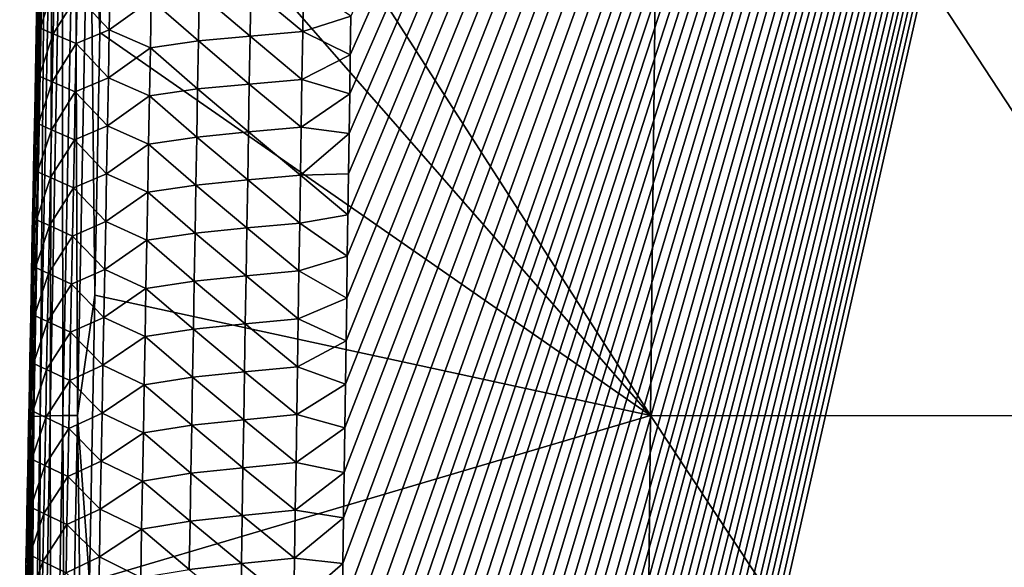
# Model space of a CAD drawing. Header units: metres. Extents: x -109 to 109, y -19 to 107.
# Tile 210 of 256: x -15.27 to -5.06, y 70.67 to 76.35. Entities that reach past the tile are written whole.
import ezdxf

# ---------------------------------------------------------------- set-up
doc = ezdxf.new("R2010")
doc.units = ezdxf.units.M
doc.layers.add('solid_21_412_310_XXX', color=7, linetype='CONTINUOUS')

msp = doc.modelspace()

# ---------------------------------------------------------------- linework, layer by layer
at = {"layer": 'solid_21_412_310_XXX'}
for points in [[(0, 102.754387, -67.146988), (-12.190948, 48.970581, -66.673454), (-7.726095, 49.111019, -66.673134)], [(0, 102.754387, -67.146988), (-12.185696, 49.421249, -66.677452), (-12.190948, 48.970581, -66.673454)], [(0, 102.754387, -67.146988), (-12.180474, 49.8685, -66.681427), (-12.185696, 49.421249, -66.677452)], [(0, 102.754387, -67.146988), (-12.175282, 50.312328, -66.685364), (-12.180474, 49.8685, -66.681427)], [(0, 102.754387, -67.146988), (-12.170122, 50.752743, -66.689278), (-12.175282, 50.312328, -66.685364)], [(0, 102.754387, -67.146988), (-12.164991, 51.189739, -66.693153), (-12.170122, 50.752743, -66.689278)], [(0, 102.754387, -67.146988), (-12.159044, 51.695248, -66.697647), (-12.164991, 51.189739, -66.693153)], [(0, 102.754387, -67.146988), (-12.153138, 52.196106, -66.702095), (-12.159044, 51.695248, -66.697647)], [(0, 102.754387, -67.146988), (-12.147275, 52.692276, -66.706497), (-12.153138, 52.196106, -66.702095)], [(0, 102.754387, -67.146988), (-12.141458, 53.183617, -66.710861), (-12.147275, 52.692276, -66.706497)], [(0, 102.754387, -67.146988), (-12.135684, 53.670185, -66.715179), (-12.141458, 53.183617, -66.710861)], [(0, 102.754387, -67.146988), (-12.129953, 54.152073, -66.71946), (-12.135684, 53.670185, -66.715179)], [(0, 102.754387, -67.146988), (-12.124262, 54.629372, -66.723701), (-12.129953, 54.152073, -66.71946)], [(0, 102.754387, -67.146988), (-12.118608, 55.102169, -66.727898), (-12.124262, 54.629372, -66.723701)], [(0, 102.754387, -67.146988), (-12.112988, 55.57056, -66.732056), (-12.118608, 55.102169, -66.727898)], [(0, 102.754387, -67.146988), (-12.107403, 56.034637, -66.736176), (-12.112988, 55.57056, -66.732056)], [(0, 102.754387, -67.146988), (-12.101847, 56.494492, -66.740257), (-12.107403, 56.034637, -66.736176)], [(0, 102.754387, -67.146988), (-12.096325, 56.949921, -66.744308), (-12.101847, 56.494492, -66.740257)], [(0, 102.754387, -67.146988), (-12.090841, 57.400764, -66.748306), (-12.096325, 56.949921, -66.744308)], [(0, 102.754387, -67.146988), (-12.085393, 57.84713, -66.752274), (-12.090841, 57.400764, -66.748306)], [(0, 102.754387, -67.146988), (-12.079979, 58.289124, -66.756195), (-12.085393, 57.84713, -66.752274)], [(0, 102.754387, -67.146988), (-12.074597, 58.726849, -66.760086), (-12.079979, 58.289124, -66.756195)], [(0, 102.754387, -67.146988), (-12.069248, 59.160416, -66.763931), (-12.074597, 58.726849, -66.760086)], [(0, 102.754387, -67.146988), (-12.063929, 59.589931, -66.767746), (-12.069248, 59.160416, -66.763931)], [(0, 102.754387, -67.146988), (-12.057582, 60.100147, -66.772278), (-12.063929, 59.589931, -66.767746)], [(0, 102.754387, -67.146988), (-12.051276, 60.604591, -66.776756), (-12.057582, 60.100147, -66.772278)], [(0, 102.754387, -67.146988), (-12.045016, 61.102863, -66.781181), (-12.051276, 60.604591, -66.776756)], [(0, 102.754387, -67.146988), (-12.038801, 61.595131, -66.785553), (-12.045016, 61.102863, -66.781181)], [(0, 102.754387, -67.146988), (-12.032629, 62.081589, -66.789871), (-12.038801, 61.595131, -66.785553)], [(0, 102.754387, -67.146988), (-12.026499, 62.562424, -66.794144), (-12.032629, 62.081589, -66.789871)], [(0, 102.754387, -67.146988), (-12.02041, 63.037838, -66.798363), (-12.026499, 62.562424, -66.794144)], [(0, 102.754387, -67.146988), (-12.01436, 63.508018, -66.802536), (-12.02041, 63.037838, -66.798363)], [(0, 102.754387, -67.146988), (-12.00835, 63.972939, -66.806664), (-12.01436, 63.508018, -66.802536)], [(0, 102.754387, -67.146988), (-12.002383, 64.432152, -66.810745), (-12.00835, 63.972939, -66.806664)], [(0, 102.754387, -67.146988), (-11.996457, 64.885811, -66.814774), (-12.002383, 64.432152, -66.810745)], [(0, 102.754387, -67.146988), (-11.990572, 65.334091, -66.818748), (-11.996457, 64.885811, -66.814774)], [(0, 102.754387, -67.146988), (-11.984726, 65.777184, -66.822685), (-11.990572, 65.334091, -66.818748)], [(0, 102.754387, -67.146988), (-11.978918, 66.215279, -66.826576), (-11.984726, 65.777184, -66.822685)], [(0, 102.754387, -67.146988), (-11.973145, 66.64856, -66.830421), (-11.978918, 66.215279, -66.826576)], [(0, 102.754387, -67.146988), (-11.967409, 67.077042, -66.834229), (-11.973145, 66.64856, -66.830421)], [(0, 102.754387, -67.146988), (-11.961714, 67.500298, -66.83799), (-11.967409, 67.077042, -66.834229)], [(0, 102.754387, -67.146988), (-11.956057, 67.918427, -66.841698), (-11.961714, 67.500298, -66.83799)], [(0, 102.754387, -67.146988), (-11.950437, 68.331612, -66.845367), (-11.956057, 67.918427, -66.841698)], [(0, 102.754387, -67.146988), (-11.944852, 68.740005, -66.848991), (-11.950437, 68.331612, -66.845367)], [(0, 102.754387, -67.146988), (-11.937919, 69.244011, -66.85347), (-11.944852, 68.740005, -66.848991)], [(0, 102.754387, -67.146988), (-11.931035, 69.741119, -66.85788), (-11.937919, 69.244011, -66.85347)], [(0, 102.754387, -67.146988), (-11.924201, 70.23101, -66.862236), (-11.931035, 69.741119, -66.85788)], [(0, 102.754387, -67.146988), (-11.91742, 70.713455, -66.866516), (-11.924201, 70.23101, -66.862236)], [(0, 102.754387, -67.146988), (-11.910692, 71.188744, -66.870735), (-11.91742, 70.713455, -66.866516)], [(0, 102.754387, -67.146988), (-11.904017, 71.657173, -66.874893), (-11.910692, 71.188744, -66.870735)], [(0, 102.754387, -67.146988), (-11.897395, 72.119041, -66.878998), (-11.904017, 71.657173, -66.874893)], [(0, 102.754387, -67.146988), (-11.890825, 72.574554, -66.883041), (-11.897395, 72.119041, -66.878998)], [(0, 102.754387, -67.146988), (-11.884303, 73.02314, -66.887024), (-11.890825, 72.574554, -66.883041)], [(0, 102.754387, -67.146988), (-11.877831, 73.46492, -66.890945), (-11.884303, 73.02314, -66.887024)], [(0, 102.754387, -67.146988), (-11.871414, 73.900223, -66.894814), (-11.877831, 73.46492, -66.890945)], [(0, 102.754387, -67.146988), (-11.865059, 74.329384, -66.898621), (-11.871414, 73.900223, -66.894814)], [(0, 102.754387, -67.146988), (-11.858768, 74.752739, -66.902382), (-11.865059, 74.329384, -66.898621)], [(0, 102.754387, -67.146988), (-11.852549, 75.170296, -66.90609), (-11.858768, 74.752739, -66.902382)], [(0, 102.754387, -67.146988), (-11.846395, 75.581535, -66.909737), (-11.852549, 75.170296, -66.90609)], [(0, 102.754387, -67.146988), (-11.840306, 75.986717, -66.913338), (-11.846395, 75.581535, -66.909737)], [(0, 102.754387, -67.146988), (-11.834276, 76.386139, -66.916885), (-11.840306, 75.986717, -66.913338)], [(0, 102.754387, -67.146988), (-7.726095, 49.111019, -66.673134), (-7.438419, 49.152542, -66.673401)], [(0, 102.754387, -67.146988), (-7.438419, 49.152542, -66.673401), (-5.01324, 49.430157, -66.675018)], [(-8.728161, 72.247047, -73.547691), (-14.386018, 78.713417, -73.178833), (-14.339613, 80.978912, -73.176613)], [(-8.630614, 80.980919, -73.483627), (-8.728161, 72.247047, -73.547691), (-14.339613, 80.978912, -73.176613)], [(-2.904124, 72.245049, -73.73114), (-8.728161, 72.247047, -73.547691), (-8.630614, 80.980919, -73.483627)], [(-2.8715, 80.980217, -73.638779), (-2.904124, 72.245049, -73.73114), (-8.630614, 80.980919, -73.483627)], [(-15.121518, 72.237038, -72.802162), (-15.029154, 78.788994, -72.643311), (-14.998731, 78.792389, -72.796967)], [(-15.121518, 72.237038, -72.802162), (-14.998731, 78.792389, -72.796967), (-15.054839, 72.241028, -72.939011)], [(-15.054839, 72.241028, -72.939011), (-14.931273, 78.795052, -72.934837), (-14.952208, 72.244347, -73.048973)], [(-14.998731, 78.792389, -72.796967), (-14.931273, 78.795052, -72.934837), (-15.054839, 72.241028, -72.939011)], [(-14.952208, 72.244347, -73.048973), (-14.827435, 78.796982, -73.045509), (-14.820229, 72.247108, -73.125015)], [(-14.931273, 78.795052, -72.934837), (-14.827435, 78.796982, -73.045509), (-14.952208, 72.244347, -73.048973)], [(-14.827435, 78.796982, -73.045509), (-14.694094, 78.798309, -73.121689), (-14.820229, 72.247108, -73.125015)], [(-14.820229, 72.247108, -73.125015), (-14.694094, 78.798309, -73.121689), (-14.670003, 72.249504, -73.165932)], [(-14.694094, 78.798309, -73.121689), (-14.542633, 78.79924, -73.16201), (-14.670003, 72.249504, -73.165932)], [(-14.670003, 72.249504, -73.165932), (-14.542633, 78.79924, -73.16201), (-14.488953, 73.494781, -73.182938)], [(-14.542633, 78.79924, -73.16201), (-14.435882, 76.220139, -73.180984), (-14.488953, 73.494781, -73.182938)], [(-14.542633, 78.79924, -73.16201), (-14.386018, 78.713417, -73.178833), (-14.435882, 76.220139, -73.180984)], [(-15.029154, 78.788994, -72.643311), (-15.151781, 72.232384, -72.649559), (-15.043366, 78.37252, -72.483932)], [(-15.121518, 72.237038, -72.802162), (-15.151781, 72.232384, -72.649559), (-15.029154, 78.788994, -72.643311)], [(-8.728161, 72.247047, -73.547691), (-14.435882, 76.220139, -73.180984), (-14.386018, 78.713417, -73.178833)], [(-15.151781, 72.232384, -72.649559), (-15.051047, 77.971443, -72.484413), (-15.043366, 78.37252, -72.483932)], [(-15.151781, 72.232384, -72.649559), (-15.058801, 77.565269, -72.484894), (-15.051047, 77.971443, -72.484413)], [(-15.151781, 72.232384, -72.649559), (-15.066628, 77.153839, -72.485374), (-15.058801, 77.565269, -72.484894)], [(-15.151781, 72.232384, -72.649559), (-15.074523, 76.737541, -72.485855), (-15.066628, 77.153839, -72.485374)], [(-15.088774, 76.582817, -70.190765), (-15.054388, 76.263657, -69.658081), (-15.044503, 76.760078, -69.660088)], [(-15.044503, 76.760078, -69.660088), (-15.054388, 76.263657, -69.658081), (-14.909983, 76.702881, -69.11451)], [(-15.151781, 72.232384, -72.649559), (-15.08248, 76.316452, -72.486336), (-15.074523, 76.737541, -72.485855)], [(-15.074523, 76.737541, -72.485855), (-15.08248, 76.316452, -72.486336), (-15.088774, 76.582817, -70.190765)], [(-15.054388, 76.263657, -69.658081), (-14.919861, 76.205643, -69.112045), (-14.909983, 76.702881, -69.11451)], [(-14.909983, 76.702881, -69.11451), (-14.919861, 76.205643, -69.112045), (-14.671865, 76.601898, -68.579842)], [(-14.671865, 76.601898, -68.579842), (-14.338457, 76.244705, -68.082611), (-14.328929, 76.741333, -68.085991)], [(-14.328929, 76.741333, -68.085991), (-14.338457, 76.244705, -68.082611), (-13.903732, 76.559601, -67.658676)], [(-13.406126, 76.629128, -67.322235), (-12.87921, 76.181686, -67.081764), (-12.87079, 76.678825, -67.08606)], [(-12.87079, 76.678825, -67.08606), (-12.87921, 76.181686, -67.081764), (-12.333436, 76.2286, -66.949638)], [(-12.87079, 76.678825, -67.08606), (-12.333436, 76.2286, -66.949638), (-12.325458, 76.724937, -66.954048)], [(-12.325458, 76.724937, -66.954048), (-12.333436, 76.2286, -66.949638), (-11.834276, 76.386139, -66.916885)], [(-15.088774, 76.582817, -70.190765), (-15.096439, 76.195084, -70.189537), (-15.054388, 76.263657, -69.658081)], [(-15.08248, 76.316452, -72.486336), (-15.096439, 76.195084, -70.189537), (-15.088774, 76.582817, -70.190765)], [(-14.919861, 76.205643, -69.112045), (-14.681643, 76.103249, -68.576897), (-14.671865, 76.601898, -68.579842)], [(-14.671865, 76.601898, -68.579842), (-14.681643, 76.103249, -68.576897), (-14.338457, 76.244705, -68.082611)], [(-14.338457, 76.244705, -68.082611), (-13.912983, 76.060509, -67.6549), (-13.903732, 76.559601, -67.658676)], [(-13.903732, 76.559601, -67.658676), (-13.912983, 76.060509, -67.6549), (-13.414978, 76.131134, -67.318153)], [(-13.903732, 76.559601, -67.658676), (-13.414978, 76.131134, -67.318153), (-13.406126, 76.629128, -67.322235)], [(-13.406126, 76.629128, -67.322235), (-13.414978, 76.131134, -67.318153), (-12.87921, 76.181686, -67.081764)], [(-12.333436, 76.2286, -66.949638), (-11.840306, 75.986717, -66.913338), (-11.834276, 76.386139, -66.916885)], [(-15.151781, 72.232384, -72.649559), (-15.090505, 75.890358, -72.486816), (-15.08248, 76.316452, -72.486336)], [(-15.104213, 75.800919, -70.188309), (-15.064243, 75.767235, -69.656097), (-15.054388, 76.263657, -69.658081)], [(-15.096439, 76.195084, -70.189537), (-15.104213, 75.800919, -70.188309), (-15.054388, 76.263657, -69.658081)], [(-15.08248, 76.316452, -72.486336), (-15.090505, 75.890358, -72.486816), (-15.096439, 76.195084, -70.189537)], [(-15.054388, 76.263657, -69.658081), (-15.064243, 75.767235, -69.656097), (-14.919861, 76.205643, -69.112045)], [(-14.681643, 76.103249, -68.576897), (-14.347952, 75.748077, -68.079247), (-14.338457, 76.244705, -68.082611)], [(-14.338457, 76.244705, -68.082611), (-14.347952, 75.748077, -68.079247), (-13.912983, 76.060509, -67.6549)], [(-15.090505, 75.890358, -72.486816), (-15.104213, 75.800919, -70.188309), (-15.096439, 76.195084, -70.189537)], [(-15.064243, 75.767235, -69.656097), (-14.929708, 75.708397, -69.109596), (-14.919861, 76.205643, -69.112045)], [(-14.919861, 76.205643, -69.112045), (-14.929708, 75.708397, -69.109596), (-14.681643, 76.103249, -68.576897)], [(-8.728161, 72.247047, -73.547691), (-14.488953, 73.494781, -73.182938), (-14.435882, 76.220139, -73.180984)], [(-13.414978, 76.131134, -67.318153), (-12.887582, 75.68454, -67.077477), (-12.87921, 76.181686, -67.081764)], [(-12.87921, 76.181686, -67.081764), (-12.887582, 75.68454, -67.077477), (-12.341363, 75.732269, -66.945229)], [(-12.87921, 76.181686, -67.081764), (-12.341363, 75.732269, -66.945229), (-12.333436, 76.2286, -66.949638)], [(-12.333436, 76.2286, -66.949638), (-12.341363, 75.732269, -66.945229), (-11.840306, 75.986717, -66.913338)], [(-14.929708, 75.708397, -69.109596), (-14.691389, 75.604599, -68.573975), (-14.681643, 76.103249, -68.576897)], [(-14.681643, 76.103249, -68.576897), (-14.691389, 75.604599, -68.573975), (-14.347952, 75.748077, -68.079247)], [(-14.347952, 75.748077, -68.079247), (-13.922194, 75.561409, -67.651123), (-13.912983, 76.060509, -67.6549)], [(-13.912983, 76.060509, -67.6549), (-13.922194, 75.561409, -67.651123), (-13.423787, 75.633141, -67.314072)], [(-13.912983, 76.060509, -67.6549), (-13.423787, 75.633141, -67.314072), (-13.414978, 76.131134, -67.318153)], [(-13.414978, 76.131134, -67.318153), (-13.423787, 75.633141, -67.314072), (-12.887582, 75.68454, -67.077477)], [(-12.341363, 75.732269, -66.945229), (-11.846395, 75.581535, -66.909737), (-11.840306, 75.986717, -66.913338)], [(-15.151781, 72.232384, -72.649559), (-15.098598, 75.459023, -72.487297), (-15.090505, 75.890358, -72.486816)], [(-15.090505, 75.890358, -72.486816), (-15.098598, 75.459023, -72.487297), (-15.104213, 75.800919, -70.188309)], [(-15.104213, 75.800919, -70.188309), (-15.112101, 75.399849, -70.187073), (-15.064243, 75.767235, -69.656097)], [(-15.098598, 75.459023, -72.487297), (-15.112101, 75.399849, -70.187073), (-15.104213, 75.800919, -70.188309)], [(-15.112101, 75.399849, -70.187073), (-15.074067, 75.270813, -69.654144), (-15.064243, 75.767235, -69.656097)], [(-15.064243, 75.767235, -69.656097), (-15.074067, 75.270813, -69.654144), (-14.929708, 75.708397, -69.109596)], [(-14.691389, 75.604599, -68.573975), (-14.357412, 75.25145, -68.075897), (-14.347952, 75.748077, -68.079247)], [(-14.347952, 75.748077, -68.079247), (-14.357412, 75.25145, -68.075897), (-13.922194, 75.561409, -67.651123)], [(-12.887582, 75.68454, -67.077477), (-12.349239, 75.235931, -66.940819), (-12.341363, 75.732269, -66.945229)], [(-12.341363, 75.732269, -66.945229), (-12.349239, 75.235931, -66.940819), (-11.846395, 75.581535, -66.909737)], [(-15.074067, 75.270813, -69.654144), (-14.939523, 75.211151, -69.107178), (-14.929708, 75.708397, -69.109596)], [(-14.929708, 75.708397, -69.109596), (-14.939523, 75.211151, -69.107178), (-14.691389, 75.604599, -68.573975)], [(-13.922194, 75.561409, -67.651123), (-13.432555, 75.135147, -67.30999), (-13.423787, 75.633141, -67.314072)], [(-13.423787, 75.633141, -67.314072), (-13.432555, 75.135147, -67.30999), (-12.895907, 75.187386, -67.073181)], [(-13.423787, 75.633141, -67.314072), (-12.895907, 75.187386, -67.073181), (-12.887582, 75.68454, -67.077477)], [(-12.887582, 75.68454, -67.077477), (-12.895907, 75.187386, -67.073181), (-12.349239, 75.235931, -66.940819)], [(-14.939523, 75.211151, -69.107178), (-14.701103, 75.105949, -68.571068), (-14.691389, 75.604599, -68.573975)], [(-14.691389, 75.604599, -68.573975), (-14.701103, 75.105949, -68.571068), (-14.357412, 75.25145, -68.075897)], [(-14.357412, 75.25145, -68.075897), (-13.931369, 75.062309, -67.647354), (-13.922194, 75.561409, -67.651123)], [(-13.922194, 75.561409, -67.651123), (-13.931369, 75.062309, -67.647354), (-13.432555, 75.135147, -67.30999)], [(-12.349239, 75.235931, -66.940819), (-11.852549, 75.170296, -66.90609), (-11.846395, 75.581535, -66.909737)], [(-15.151781, 72.232384, -72.649559), (-15.105741, 75.077141, -72.487717), (-15.098598, 75.459023, -72.487297)], [(-15.098598, 75.459023, -72.487297), (-15.105741, 75.077141, -72.487717), (-15.112101, 75.399849, -70.187073)], [(-15.112101, 75.399849, -70.187073), (-15.120113, 74.991356, -70.185837), (-15.074067, 75.270813, -69.654144)], [(-15.105741, 75.077141, -72.487717), (-15.120113, 74.991356, -70.185837), (-15.112101, 75.399849, -70.187073)], [(-15.120113, 74.991356, -70.185837), (-15.083859, 74.774384, -69.652214), (-15.074067, 75.270813, -69.654144)], [(-15.074067, 75.270813, -69.654144), (-15.083859, 74.774384, -69.652214), (-14.939523, 75.211151, -69.107178)], [(-14.701103, 75.105949, -68.571068), (-14.366838, 74.754814, -68.072556), (-14.357412, 75.25145, -68.075897)], [(-14.357412, 75.25145, -68.075897), (-14.366838, 74.754814, -68.072556), (-13.931369, 75.062309, -67.647354)], [(-12.895907, 75.187386, -67.073181), (-12.357066, 74.739601, -66.936417), (-12.349239, 75.235931, -66.940819)], [(-12.349239, 75.235931, -66.940819), (-12.357066, 74.739601, -66.936417), (-11.852549, 75.170296, -66.90609)], [(-15.083859, 74.774384, -69.652214), (-14.949308, 74.713905, -69.104774), (-14.939523, 75.211151, -69.107178)], [(-14.939523, 75.211151, -69.107178), (-14.949308, 74.713905, -69.104774), (-14.701103, 75.105949, -68.571068)], [(-13.931369, 75.062309, -67.647354), (-13.441281, 74.637146, -67.305923), (-13.432555, 75.135147, -67.30999)], [(-13.432555, 75.135147, -67.30999), (-13.441281, 74.637146, -67.305923), (-12.904187, 74.690239, -67.068893)], [(-13.432555, 75.135147, -67.30999), (-12.904187, 74.690239, -67.068893), (-12.895907, 75.187386, -67.073181)], [(-12.895907, 75.187386, -67.073181), (-12.904187, 74.690239, -67.068893), (-12.357066, 74.739601, -66.936417)], [(-12.357066, 74.739601, -66.936417), (-11.858768, 74.752739, -66.902382), (-11.852549, 75.170296, -66.90609)], [(-15.151781, 72.232384, -72.649559), (-15.112941, 74.690926, -72.488129), (-15.105741, 75.077141, -72.487717)], [(-15.105741, 75.077141, -72.487717), (-15.112941, 74.690926, -72.488129), (-15.120113, 74.991356, -70.185837)], [(-14.949308, 74.713905, -69.104774), (-14.710785, 74.6073, -68.568184), (-14.701103, 75.105949, -68.571068)], [(-14.701103, 75.105949, -68.571068), (-14.710785, 74.6073, -68.568184), (-14.366838, 74.754814, -68.072556)], [(-14.366838, 74.754814, -68.072556), (-13.940506, 74.56321, -67.6436), (-13.931369, 75.062309, -67.647354)], [(-13.931369, 75.062309, -67.647354), (-13.940506, 74.56321, -67.6436), (-13.441281, 74.637146, -67.305923)], [(-15.120113, 74.991356, -70.185837), (-15.12826, 74.574944, -70.184601), (-15.083859, 74.774384, -69.652214)], [(-15.112941, 74.690926, -72.488129), (-15.12826, 74.574944, -70.184601), (-15.120113, 74.991356, -70.185837)], [(-15.12826, 74.574944, -70.184601), (-15.09362, 74.277954, -69.650314), (-15.083859, 74.774384, -69.652214)], [(-15.083859, 74.774384, -69.652214), (-15.09362, 74.277954, -69.650314), (-14.949308, 74.713905, -69.104774)], [(-15.09362, 74.277954, -69.650314), (-14.959062, 74.216652, -69.102394), (-14.949308, 74.713905, -69.104774)], [(-14.949308, 74.713905, -69.104774), (-14.959062, 74.216652, -69.102394), (-14.710785, 74.6073, -68.568184)], [(-14.710785, 74.6073, -68.568184), (-14.37623, 74.258179, -68.069229), (-14.366838, 74.754814, -68.072556)], [(-14.366838, 74.754814, -68.072556), (-14.37623, 74.258179, -68.069229), (-13.940506, 74.56321, -67.6436)], [(-12.904187, 74.690239, -67.068893), (-12.364842, 74.243263, -66.932007), (-12.357066, 74.739601, -66.936417)], [(-12.357066, 74.739601, -66.936417), (-12.364842, 74.243263, -66.932007), (-11.865059, 74.329384, -66.898621)], [(-12.357066, 74.739601, -66.936417), (-11.865059, 74.329384, -66.898621), (-11.858768, 74.752739, -66.902382)], [(-15.151781, 72.232384, -72.649559), (-15.1202, 74.300262, -72.488541), (-15.112941, 74.690926, -72.488129)], [(-15.112941, 74.690926, -72.488129), (-15.1202, 74.300262, -72.488541), (-15.12826, 74.574944, -70.184601)], [(-14.959062, 74.216652, -69.102394), (-14.720434, 74.108643, -68.565308), (-14.710785, 74.6073, -68.568184)], [(-14.710785, 74.6073, -68.568184), (-14.720434, 74.108643, -68.565308), (-14.37623, 74.258179, -68.069229)], [(-13.940506, 74.56321, -67.6436), (-13.449966, 74.139145, -67.301849), (-13.441281, 74.637146, -67.305923)], [(-13.441281, 74.637146, -67.305923), (-13.449966, 74.139145, -67.301849), (-12.912422, 74.193085, -67.064598)], [(-13.441281, 74.637146, -67.305923), (-12.912422, 74.193085, -67.064598), (-12.904187, 74.690239, -67.068893)], [(-12.904187, 74.690239, -67.068893), (-12.912422, 74.193085, -67.064598), (-12.364842, 74.243263, -66.932007)], [(-15.12826, 74.574944, -70.184601), (-15.136527, 74.151085, -70.183365), (-15.09362, 74.277954, -69.650314)], [(-15.1202, 74.300262, -72.488541), (-15.136527, 74.151085, -70.183365), (-15.12826, 74.574944, -70.184601)], [(-14.37623, 74.258179, -68.069229), (-13.949605, 74.06411, -67.639847), (-13.940506, 74.56321, -67.6436)], [(-13.940506, 74.56321, -67.6436), (-13.949605, 74.06411, -67.639847), (-13.449966, 74.139145, -67.301849)], [(-15.151781, 72.232384, -72.649559), (-15.127511, 73.905502, -72.48896), (-15.1202, 74.300262, -72.488541)], [(-15.1202, 74.300262, -72.488541), (-15.127511, 73.905502, -72.48896), (-15.136527, 74.151085, -70.183365)], [(-12.364842, 74.243263, -66.932007), (-11.871414, 73.900223, -66.894814), (-11.865059, 74.329384, -66.898621)], [(-15.136527, 74.151085, -70.183365), (-15.10335, 73.781525, -69.648438), (-15.09362, 74.277954, -69.650314)], [(-15.09362, 74.277954, -69.650314), (-15.10335, 73.781525, -69.648438), (-14.959062, 74.216652, -69.102394)], [(-15.10335, 73.781525, -69.648438), (-14.968782, 73.719398, -69.100029), (-14.959062, 74.216652, -69.102394)], [(-14.959062, 74.216652, -69.102394), (-14.968782, 73.719398, -69.100029), (-14.720434, 74.108643, -68.565308)], [(-14.720434, 74.108643, -68.565308), (-14.385588, 73.761543, -68.065903), (-14.37623, 74.258179, -68.069229)], [(-14.37623, 74.258179, -68.069229), (-14.385588, 73.761543, -68.065903), (-13.949605, 74.06411, -67.639847)], [(-12.912422, 74.193085, -67.064598), (-12.37257, 73.746925, -66.927605), (-12.364842, 74.243263, -66.932007)], [(-12.364842, 74.243263, -66.932007), (-12.37257, 73.746925, -66.927605), (-11.871414, 73.900223, -66.894814)], [(-15.136527, 74.151085, -70.183365), (-15.144911, 73.720016, -70.182129), (-15.10335, 73.781525, -69.648438)], [(-15.127511, 73.905502, -72.48896), (-15.144911, 73.720016, -70.182129), (-15.136527, 74.151085, -70.183365)], [(-14.968782, 73.719398, -69.100029), (-14.730051, 73.609985, -68.562447), (-14.720434, 74.108643, -68.565308)], [(-14.720434, 74.108643, -68.565308), (-14.730051, 73.609985, -68.562447), (-14.385588, 73.761543, -68.065903)], [(-13.949605, 74.06411, -67.639847), (-13.458611, 73.641144, -67.297791), (-13.449966, 74.139145, -67.301849)], [(-13.449966, 74.139145, -67.301849), (-13.458611, 73.641144, -67.297791), (-12.920611, 73.695938, -67.060318)], [(-13.449966, 74.139145, -67.301849), (-12.920611, 73.695938, -67.060318), (-12.912422, 74.193085, -67.064598)], [(-12.912422, 74.193085, -67.064598), (-12.920611, 73.695938, -67.060318), (-12.37257, 73.746925, -66.927605)], [(-14.385588, 73.761543, -68.065903), (-13.958667, 73.565002, -67.636101), (-13.949605, 74.06411, -67.639847)], [(-13.949605, 74.06411, -67.639847), (-13.958667, 73.565002, -67.636101), (-13.458611, 73.641144, -67.297791)], [(-15.151781, 72.232384, -72.649559), (-15.134871, 73.506737, -72.489372), (-15.127511, 73.905502, -72.48896)], [(-15.127511, 73.905502, -72.48896), (-15.134871, 73.506737, -72.489372), (-15.144911, 73.720016, -70.182129)], [(-12.37257, 73.746925, -66.927605), (-11.877831, 73.46492, -66.890945), (-11.871414, 73.900223, -66.894814)], [(-15.144911, 73.720016, -70.182129), (-15.153422, 73.281021, -70.180893), (-15.113047, 73.285088, -69.646584)], [(-15.134871, 73.506737, -72.489372), (-15.153422, 73.281021, -70.180893), (-15.144911, 73.720016, -70.182129)], [(-15.144911, 73.720016, -70.182129), (-15.113047, 73.285088, -69.646584), (-15.10335, 73.781525, -69.648438)], [(-15.10335, 73.781525, -69.648438), (-15.113047, 73.285088, -69.646584), (-14.968782, 73.719398, -69.100029)], [(-15.113047, 73.285088, -69.646584), (-14.978472, 73.222145, -69.097687), (-14.968782, 73.719398, -69.100029)], [(-14.968782, 73.719398, -69.100029), (-14.978472, 73.222145, -69.097687), (-14.730051, 73.609985, -68.562447)], [(-14.730051, 73.609985, -68.562447), (-14.394911, 73.264908, -68.062599), (-14.385588, 73.761543, -68.065903)], [(-14.385588, 73.761543, -68.065903), (-14.394911, 73.264908, -68.062599), (-13.958667, 73.565002, -67.636101)], [(-13.458611, 73.641144, -67.297791), (-12.928758, 73.198784, -67.05603), (-12.920611, 73.695938, -67.060318)], [(-12.920611, 73.695938, -67.060318), (-12.928758, 73.198784, -67.05603), (-12.380249, 73.250587, -66.923195)], [(-12.920611, 73.695938, -67.060318), (-12.380249, 73.250587, -66.923195), (-12.37257, 73.746925, -66.927605)], [(-12.37257, 73.746925, -66.927605), (-12.380249, 73.250587, -66.923195), (-11.877831, 73.46492, -66.890945)], [(-14.978472, 73.222145, -69.097687), (-14.739635, 73.11132, -68.559608), (-14.730051, 73.609985, -68.562447)], [(-14.730051, 73.609985, -68.562447), (-14.739635, 73.11132, -68.559608), (-14.394911, 73.264908, -68.062599)], [(-13.958667, 73.565002, -67.636101), (-13.467214, 73.143143, -67.293724), (-13.458611, 73.641144, -67.297791)], [(-13.458611, 73.641144, -67.297791), (-13.467214, 73.143143, -67.293724), (-12.928758, 73.198784, -67.05603)], [(-15.134871, 73.506737, -72.489372), (-15.142284, 73.103813, -72.489777), (-15.153422, 73.281021, -70.180893)], [(-15.151781, 72.232384, -72.649559), (-15.142284, 73.103813, -72.489777), (-15.134871, 73.506737, -72.489372)], [(-14.670003, 72.249504, -73.165932), (-14.488953, 73.494781, -73.182938), (-14.545048, 70.527138, -73.184639)], [(-8.728161, 72.247047, -73.547691), (-14.545048, 70.527138, -73.184639), (-14.488953, 73.494781, -73.182938)], [(-14.394911, 73.264908, -68.062599), (-13.96769, 73.065895, -67.632362), (-13.958667, 73.565002, -67.636101)], [(-13.958667, 73.565002, -67.636101), (-13.96769, 73.065895, -67.632362), (-13.467214, 73.143143, -67.293724)], [(-12.380249, 73.250587, -66.923195), (-11.884303, 73.02314, -66.887024), (-11.877831, 73.46492, -66.890945)], [(-15.162076, 72.833351, -70.179649), (-15.122711, 72.788651, -69.644745), (-15.113047, 73.285088, -69.646584)], [(-15.153422, 73.281021, -70.180893), (-15.162076, 72.833351, -70.179649), (-15.113047, 73.285088, -69.646584)], [(-15.142284, 73.103813, -72.489777), (-15.162076, 72.833351, -70.179649), (-15.153422, 73.281021, -70.180893)], [(-15.113047, 73.285088, -69.646584), (-15.122711, 72.788651, -69.644745), (-14.978472, 73.222145, -69.097687)], [(-15.122711, 72.788651, -69.644745), (-14.98813, 72.724884, -69.095367), (-14.978472, 73.222145, -69.097687)], [(-14.978472, 73.222145, -69.097687), (-14.98813, 72.724884, -69.095367), (-14.739635, 73.11132, -68.559608)], [(-14.739635, 73.11132, -68.559608), (-14.404199, 72.768265, -68.059296), (-14.394911, 73.264908, -68.062599)], [(-14.394911, 73.264908, -68.062599), (-14.404199, 72.768265, -68.059296), (-13.96769, 73.065895, -67.632362)], [(-13.467214, 73.143143, -67.293724), (-12.936859, 72.70163, -67.051743), (-12.928758, 73.198784, -67.05603)], [(-12.928758, 73.198784, -67.05603), (-12.936859, 72.70163, -67.051743), (-12.387881, 72.75425, -66.918793)], [(-12.928758, 73.198784, -67.05603), (-12.387881, 72.75425, -66.918793), (-12.380249, 73.250587, -66.923195)], [(-12.380249, 73.250587, -66.923195), (-12.387881, 72.75425, -66.918793), (-11.884303, 73.02314, -66.887024)], [(-15.142284, 73.103813, -72.489777), (-15.14975, 72.696564, -72.490189), (-15.162076, 72.833351, -70.179649)], [(-15.151781, 72.232384, -72.649559), (-15.14975, 72.696564, -72.490189), (-15.142284, 73.103813, -72.489777)], [(-14.98813, 72.724884, -69.095367), (-14.749185, 72.612663, -68.556778), (-14.739635, 73.11132, -68.559608)], [(-14.739635, 73.11132, -68.559608), (-14.749185, 72.612663, -68.556778), (-14.404199, 72.768265, -68.059296)], [(-13.96769, 73.065895, -67.632362), (-13.475777, 72.645142, -67.289665), (-13.467214, 73.143143, -67.293724)], [(-13.467214, 73.143143, -67.293724), (-13.475777, 72.645142, -67.289665), (-12.936859, 72.70163, -67.051743)], [(-14.404199, 72.768265, -68.059296), (-13.976677, 72.566788, -67.628632), (-13.96769, 73.065895, -67.632362)], [(-13.96769, 73.065895, -67.632362), (-13.976677, 72.566788, -67.628632), (-13.475777, 72.645142, -67.289665)], [(-12.387881, 72.75425, -66.918793), (-11.890825, 72.574554, -66.883041), (-11.884303, 73.02314, -66.887024)], [(-15.170881, 72.376381, -70.178398), (-15.132343, 72.292213, -69.642937), (-15.122711, 72.788651, -69.644745)], [(-15.16646, 72.606041, -70.179024), (-15.170881, 72.376381, -70.178398), (-15.122711, 72.788651, -69.644745)], [(-15.162076, 72.833351, -70.179649), (-15.16646, 72.606041, -70.179024), (-15.122711, 72.788651, -69.644745)], [(-15.14975, 72.696564, -72.490189), (-15.16646, 72.606041, -70.179024), (-15.162076, 72.833351, -70.179649)], [(-15.122711, 72.788651, -69.644745), (-15.132343, 72.292213, -69.642937), (-14.98813, 72.724884, -69.095367)], [(-15.14975, 72.696564, -72.490189), (-15.157271, 72.284828, -72.490593), (-15.16646, 72.606041, -70.179024)], [(-15.151781, 72.232384, -72.649559), (-15.157271, 72.284828, -72.490593), (-15.14975, 72.696564, -72.490189)], [(-15.132343, 72.292213, -69.642937), (-14.997754, 72.227623, -69.093056), (-14.98813, 72.724884, -69.095367)], [(-14.98813, 72.724884, -69.095367), (-14.997754, 72.227623, -69.093056), (-14.749185, 72.612663, -68.556778)], [(-14.749185, 72.612663, -68.556778), (-14.413453, 72.271622, -68.056007), (-14.404199, 72.768265, -68.059296)], [(-14.404199, 72.768265, -68.059296), (-14.413453, 72.271622, -68.056007), (-13.976677, 72.566788, -67.628632)], [(-13.475777, 72.645142, -67.289665), (-12.944917, 72.204475, -67.047462), (-12.936859, 72.70163, -67.051743)], [(-12.936859, 72.70163, -67.051743), (-12.944917, 72.204475, -67.047462), (-12.395466, 72.257912, -66.914383)], [(-12.936859, 72.70163, -67.051743), (-12.395466, 72.257912, -66.914383), (-12.387881, 72.75425, -66.918793)], [(-12.387881, 72.75425, -66.918793), (-12.395466, 72.257912, -66.914383), (-11.890825, 72.574554, -66.883041)], [(-15.157271, 72.284828, -72.490593), (-15.170881, 72.376381, -70.178398), (-15.16646, 72.606041, -70.179024)], [(-14.997754, 72.227623, -69.093056), (-14.7587, 72.113998, -68.553955), (-14.749185, 72.612663, -68.556778)], [(-14.749185, 72.612663, -68.556778), (-14.7587, 72.113998, -68.553955), (-14.413453, 72.271622, -68.056007)], [(-14.413453, 72.271622, -68.056007), (-13.985626, 72.067673, -67.624908), (-13.976677, 72.566788, -67.628632)], [(-13.976677, 72.566788, -67.628632), (-13.985626, 72.067673, -67.624908), (-13.484299, 72.147133, -67.285614)], [(-13.976677, 72.566788, -67.628632), (-13.484299, 72.147133, -67.285614), (-13.475777, 72.645142, -67.289665)], [(-13.475777, 72.645142, -67.289665), (-13.484299, 72.147133, -67.285614), (-12.944917, 72.204475, -67.047462)], [(-12.395466, 72.257912, -66.914383), (-11.897395, 72.119041, -66.878998), (-11.890825, 72.574554, -66.883041)], [(-15.170881, 72.376381, -70.178398), (-15.175333, 72.144768, -70.177773), (-15.132343, 72.292213, -69.642937)], [(-15.157271, 72.284828, -72.490593), (-15.175333, 72.144768, -70.177773), (-15.170881, 72.376381, -70.178398)], [(-15.179815, 71.911163, -70.177147), (-15.141942, 71.795769, -69.641144), (-15.132343, 72.292213, -69.642937)], [(-15.175333, 72.144768, -70.177773), (-15.179815, 71.911163, -70.177147), (-15.132343, 72.292213, -69.642937)], [(-15.157271, 72.284828, -72.490593), (-15.16485, 71.868446, -72.490997), (-15.175333, 72.144768, -70.177773)], [(-15.151781, 72.232384, -72.649559), (-15.16485, 71.868446, -72.490997), (-15.157271, 72.284828, -72.490593)], [(-15.132343, 72.292213, -69.642937), (-15.141942, 71.795769, -69.641144), (-14.997754, 72.227623, -69.093056)], [(-14.7587, 72.113998, -68.553955), (-14.422671, 71.774971, -68.052727), (-14.413453, 72.271622, -68.056007)], [(-14.413453, 72.271622, -68.056007), (-14.422671, 71.774971, -68.052727), (-13.985626, 72.067673, -67.624908)], [(-15.151781, 72.232384, -72.649559), (-15.267532, 65.675758, -72.654259), (-15.16485, 71.868446, -72.490997)], [(-15.237254, 65.681679, -72.806015), (-15.267532, 65.675758, -72.654259), (-15.151781, 72.232384, -72.649559)], [(-15.237254, 65.681679, -72.806015), (-15.151781, 72.232384, -72.649559), (-15.121518, 72.237038, -72.802162)], [(-15.237254, 65.681679, -72.806015), (-15.121518, 72.237038, -72.802162), (-15.171049, 65.686989, -72.942009)], [(-15.171049, 65.686989, -72.942009), (-15.054839, 72.241028, -72.939011), (-15.069244, 65.691673, -73.051338)], [(-15.121518, 72.237038, -72.802162), (-15.054839, 72.241028, -72.939011), (-15.171049, 65.686989, -72.942009)], [(-15.141942, 71.795769, -69.641144), (-15.007345, 71.730354, -69.090767), (-14.997754, 72.227623, -69.093056)], [(-15.069244, 65.691673, -73.051338), (-14.952208, 72.244347, -73.048973), (-14.938248, 65.695854, -73.127159)], [(-15.054839, 72.241028, -72.939011), (-14.952208, 72.244347, -73.048973), (-15.069244, 65.691673, -73.051338)], [(-14.997754, 72.227623, -69.093056), (-15.007345, 71.730354, -69.090767), (-14.7587, 72.113998, -68.553955)], [(-14.952208, 72.244347, -73.048973), (-14.820229, 72.247108, -73.125015), (-14.938248, 65.695854, -73.127159)], [(-14.938248, 65.695854, -73.127159), (-14.820229, 72.247108, -73.125015), (-14.788939, 65.699699, -73.168381)], [(-14.820229, 72.247108, -73.125015), (-14.670003, 72.249504, -73.165932), (-14.788939, 65.699699, -73.168381)], [(-14.788939, 65.699699, -73.168381), (-14.670003, 72.249504, -73.165932), (-14.604119, 67.292572, -73.186058)], [(-14.670003, 72.249504, -73.165932), (-14.545048, 70.527138, -73.184639), (-14.604119, 67.292572, -73.186058)], [(-8.728161, 72.247047, -73.547691), (-8.815193, 63.513817, -73.586388), (-14.545048, 70.527138, -73.184639)], [(-13.484299, 72.147133, -67.285614), (-12.952931, 71.707314, -67.043182), (-12.944917, 72.204475, -67.047462)], [(-12.944917, 72.204475, -67.047462), (-12.952931, 71.707314, -67.043182), (-12.403005, 71.761566, -66.909981)], [(-12.944917, 72.204475, -67.047462), (-12.403005, 71.761566, -66.909981), (-12.395466, 72.257912, -66.914383)], [(-12.395466, 72.257912, -66.914383), (-12.403005, 71.761566, -66.909981), (-11.897395, 72.119041, -66.878998)], [(-2.933252, 63.510975, -73.786972), (-8.815193, 63.513817, -73.586388), (-8.728161, 72.247047, -73.547691)], [(-2.904124, 72.245049, -73.73114), (-2.933252, 63.510975, -73.786972), (-8.728161, 72.247047, -73.547691)], [(-15.16485, 71.868446, -72.490997), (-15.179815, 71.911163, -70.177147), (-15.175333, 72.144768, -70.177773)], [(-15.007345, 71.730354, -69.090767), (-14.768184, 71.615326, -68.551155), (-14.7587, 72.113998, -68.553955)], [(-14.7587, 72.113998, -68.553955), (-14.768184, 71.615326, -68.551155), (-14.422671, 71.774971, -68.052727)], [(-14.422671, 71.774971, -68.052727), (-13.994538, 71.568558, -67.621185), (-13.985626, 72.067673, -67.624908)], [(-13.985626, 72.067673, -67.624908), (-13.994538, 71.568558, -67.621185), (-13.492782, 71.649124, -67.281563)], [(-13.985626, 72.067673, -67.624908), (-13.492782, 71.649124, -67.281563), (-13.484299, 72.147133, -67.285614)], [(-13.484299, 72.147133, -67.285614), (-13.492782, 71.649124, -67.281563), (-12.952931, 71.707314, -67.043182)], [(-12.403005, 71.761566, -66.909981), (-11.904017, 71.657173, -66.874893), (-11.897395, 72.119041, -66.878998)], [(-15.267532, 65.675758, -72.654259), (-15.172489, 71.44725, -72.491394), (-15.16485, 71.868446, -72.490997)], [(-15.179815, 71.911163, -70.177147), (-15.184331, 71.67543, -70.176521), (-15.141942, 71.795769, -69.641144)], [(-15.16485, 71.868446, -72.490997), (-15.184331, 71.67543, -70.176521), (-15.179815, 71.911163, -70.177147)], [(-15.16485, 71.868446, -72.490997), (-15.172489, 71.44725, -72.491394), (-15.184331, 71.67543, -70.176521)], [(-15.188882, 71.437462, -70.175888), (-15.151507, 71.299324, -69.639366), (-15.141942, 71.795769, -69.641144)], [(-15.184331, 71.67543, -70.176521), (-15.188882, 71.437462, -70.175888), (-15.141942, 71.795769, -69.641144)], [(-15.141942, 71.795769, -69.641144), (-15.151507, 71.299324, -69.639366), (-15.007345, 71.730354, -69.090767)], [(-14.768184, 71.615326, -68.551155), (-14.431855, 71.278328, -68.049454), (-14.422671, 71.774971, -68.052727)], [(-14.422671, 71.774971, -68.052727), (-14.431855, 71.278328, -68.049454), (-13.994538, 71.568558, -67.621185)], [(-12.952931, 71.707314, -67.043182), (-12.410498, 71.265228, -66.905579), (-12.403005, 71.761566, -66.909981)], [(-12.403005, 71.761566, -66.909981), (-12.410498, 71.265228, -66.905579), (-11.904017, 71.657173, -66.874893)], [(-15.172489, 71.44725, -72.491394), (-15.188882, 71.437462, -70.175888), (-15.184331, 71.67543, -70.176521)], [(-15.151507, 71.299324, -69.639366), (-15.016903, 71.233093, -69.088486), (-15.007345, 71.730354, -69.090767)], [(-15.007345, 71.730354, -69.090767), (-15.016903, 71.233093, -69.088486), (-14.768184, 71.615326, -68.551155)], [(-13.994538, 71.568558, -67.621185), (-13.501224, 71.151115, -67.277512), (-13.492782, 71.649124, -67.281563)], [(-13.492782, 71.649124, -67.281563), (-13.501224, 71.151115, -67.277512), (-12.960904, 71.210159, -67.038895)], [(-13.492782, 71.649124, -67.281563), (-12.960904, 71.210159, -67.038895), (-12.952931, 71.707314, -67.043182)], [(-12.952931, 71.707314, -67.043182), (-12.960904, 71.210159, -67.038895), (-12.410498, 71.265228, -66.905579)], [(-12.410498, 71.265228, -66.905579), (-11.910692, 71.188744, -66.870735), (-11.904017, 71.657173, -66.874893)], [(-15.016903, 71.233093, -69.088486), (-14.777632, 71.116661, -68.548355), (-14.768184, 71.615326, -68.551155)], [(-14.768184, 71.615326, -68.551155), (-14.777632, 71.116661, -68.548355), (-14.431855, 71.278328, -68.049454)], [(-14.431855, 71.278328, -68.049454), (-14.003412, 71.069443, -67.61747), (-13.994538, 71.568558, -67.621185)], [(-13.994538, 71.568558, -67.621185), (-14.003412, 71.069443, -67.61747), (-13.501224, 71.151115, -67.277512)], [(-15.267532, 65.675758, -72.654259), (-15.180187, 71.021248, -72.491791), (-15.172489, 71.44725, -72.491394)], [(-15.172489, 71.44725, -72.491394), (-15.193469, 71.197136, -70.175262), (-15.188882, 71.437462, -70.175888)], [(-15.172489, 71.44725, -72.491394), (-15.180187, 71.021248, -72.491791), (-15.193469, 71.197136, -70.175262)], [(-15.188882, 71.437462, -70.175888), (-15.193469, 71.197136, -70.175262), (-15.151507, 71.299324, -69.639366)], [(-15.198096, 70.954338, -70.174629), (-15.161039, 70.802879, -69.637611), (-15.151507, 71.299324, -69.639366)], [(-15.193469, 71.197136, -70.175262), (-15.198096, 70.954338, -70.174629), (-15.151507, 71.299324, -69.639366)], [(-15.151507, 71.299324, -69.639366), (-15.161039, 70.802879, -69.637611), (-15.016903, 71.233093, -69.088486)], [(-14.777632, 71.116661, -68.548355), (-14.441004, 70.781677, -68.046188), (-14.431855, 71.278328, -68.049454)], [(-14.431855, 71.278328, -68.049454), (-14.441004, 70.781677, -68.046188), (-14.003412, 71.069443, -67.61747)], [(-12.960904, 71.210159, -67.038895), (-12.417946, 70.768883, -66.901169), (-12.410498, 71.265228, -66.905579)], [(-12.410498, 71.265228, -66.905579), (-12.417946, 70.768883, -66.901169), (-11.910692, 71.188744, -66.870735)], [(-15.180187, 71.021248, -72.491791), (-15.198096, 70.954338, -70.174629), (-15.193469, 71.197136, -70.175262)], [(-15.161039, 70.802879, -69.637611), (-15.026427, 70.735825, -69.086227), (-15.016903, 71.233093, -69.088486)], [(-15.016903, 71.233093, -69.088486), (-15.026427, 70.735825, -69.086227), (-14.777632, 71.116661, -68.548355)], [(-14.003412, 71.069443, -67.61747), (-13.509627, 70.653107, -67.273468), (-13.501224, 71.151115, -67.277512)], [(-13.501224, 71.151115, -67.277512), (-13.509627, 70.653107, -67.273468), (-12.968834, 70.712997, -67.034622)], [(-13.501224, 71.151115, -67.277512), (-12.968834, 70.712997, -67.034622), (-12.960904, 71.210159, -67.038895)], [(-12.960904, 71.210159, -67.038895), (-12.968834, 70.712997, -67.034622), (-12.417946, 70.768883, -66.901169)], [(-12.417946, 70.768883, -66.901169), (-11.91742, 70.713455, -66.866516), (-11.910692, 71.188744, -66.870735)], [(-15.026427, 70.735825, -69.086227), (-14.787046, 70.617989, -68.54557), (-14.777632, 71.116661, -68.548355)], [(-14.777632, 71.116661, -68.548355), (-14.787046, 70.617989, -68.54557), (-14.441004, 70.781677, -68.046188)], [(-14.441004, 70.781677, -68.046188), (-14.012249, 70.570328, -67.613754), (-14.003412, 71.069443, -67.61747)], [(-14.003412, 71.069443, -67.61747), (-14.012249, 70.570328, -67.613754), (-13.509627, 70.653107, -67.273468)], [(-15.267532, 65.675758, -72.654259), (-15.187934, 70.590897, -72.49218), (-15.180187, 71.021248, -72.491791)], [(-15.180187, 71.021248, -72.491791), (-15.202764, 70.708946, -70.173996), (-15.198096, 70.954338, -70.174629)], [(-15.180187, 71.021248, -72.491791), (-15.187934, 70.590897, -72.49218), (-15.202764, 70.708946, -70.173996)], [(-15.198096, 70.954338, -70.174629), (-15.202764, 70.708946, -70.173996), (-15.161039, 70.802879, -69.637611)], [(-15.207475, 70.460831, -70.173355), (-15.170537, 70.306427, -69.635864), (-15.161039, 70.802879, -69.637611)], [(-15.202764, 70.708946, -70.173996), (-15.207475, 70.460831, -70.173355), (-15.161039, 70.802879, -69.637611)], [(-15.161039, 70.802879, -69.637611), (-15.170537, 70.306427, -69.635864), (-15.026427, 70.735825, -69.086227)], [(-15.170537, 70.306427, -69.635864), (-15.035918, 70.238548, -69.083969), (-15.026427, 70.735825, -69.086227)], [(-15.026427, 70.735825, -69.086227), (-15.035918, 70.238548, -69.083969), (-14.787046, 70.617989, -68.54557)], [(-14.787046, 70.617989, -68.54557), (-14.450117, 70.285019, -68.042931), (-14.441004, 70.781677, -68.046188)], [(-14.441004, 70.781677, -68.046188), (-14.450117, 70.285019, -68.042931), (-14.012249, 70.570328, -67.613754)], [(-12.968834, 70.712997, -67.034622), (-12.42535, 70.272537, -66.896767), (-12.417946, 70.768883, -66.901169)], [(-12.417946, 70.768883, -66.901169), (-12.42535, 70.272537, -66.896767), (-11.91742, 70.713455, -66.866516)], [(-15.187934, 70.590897, -72.49218), (-15.207475, 70.460831, -70.173355), (-15.202764, 70.708946, -70.173996)], [(-13.509627, 70.653107, -67.273468), (-12.976722, 70.215836, -67.030342), (-12.968834, 70.712997, -67.034622)], [(-12.968834, 70.712997, -67.034622), (-12.976722, 70.215836, -67.030342), (-12.42535, 70.272537, -66.896767)], [(-12.42535, 70.272537, -66.896767), (-11.924201, 70.23101, -66.862236), (-11.91742, 70.713455, -66.866516)]]:
    msp.add_3dface(points, dxfattribs=at)

doc.saveas('drawing.dxf')
